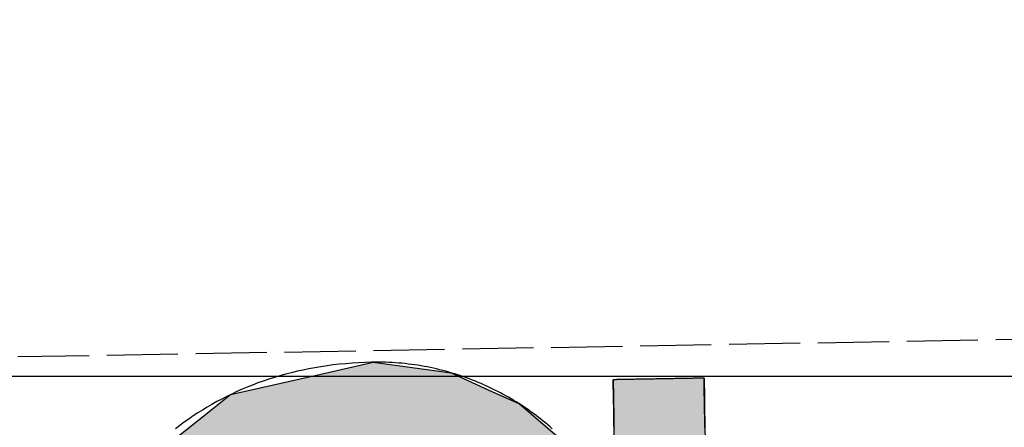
# Model space of a CAD drawing. Extents: x 562 to 7231, y 5567 to 12226.
# Tile 24 of 54: x 3581 to 3651, y 8112 to 8141. Entities that reach past the tile are written whole.
import ezdxf

# ---------------------------------------------------------------- set-up
doc = ezdxf.new("R2010")
doc.units = 0
doc.linetypes.add('GEN3', pattern=[6.25, 5, -1.25])
doc.layers.get('0').update_dxf_attribs({"linetype": 'CONTINUOUS'})
for name, color, linetype in [('3', 6, 'GEN3'), ('5', 3, 'CONTINUOUS'), ('LOGO', 7, 'CONTINUOUS')]:
    doc.layers.add(name, color=color, linetype=linetype)

# ---------------------------------------------------------------- blocks, each defined once
blk = doc.blocks.new('*U45')
at = {"layer": 'LOGO', "color": 30, "linetype": 'CONTINUOUS'}
for p, q in [((70.7363, 7.6539), (71.3157, 7.7745)), ((71.3157, 7.7745), (72.1028, 7.6539)), ((69.8624, 7.472), (70.7363, 7.6539)), ((72.1028, 7.6539), (72.4845, 7.472)), ((73.7466, 7.3511), (73.7466, 7.5547)), ((74.6685, 7.5547), (74.6685, 7.3511)), ((69.6721, 7.326), (69.8624, 7.472)), ((72.4845, 7.472), (72.791, 7.326)), ((69.2388, 6.9935), (69.6721, 7.326)), ((72.791, 7.326), (73.1692, 6.9935)), ((73.7466, 7.2564), (73.7466, 7.3511)), ((74.6685, 7.3511), (74.6685, 7.2564)), ((73.7466, 6.9032), (73.7466, 7.2564)), ((74.6685, 7.2564), (74.6685, 6.9032)), ((69.1533, 6.9279), (69.2388, 6.9935)), ((73.1692, 6.9935), (73.2438, 6.9279)), ((68.8059, 6.6613), (69.1533, 6.9279)), ((70.7043, 6.9279), (70.07, 6.6613)), ((72.1609, 6.8417), (71.7719, 6.9279)), ((73.2438, 6.9279), (73.3419, 6.8417)), ((73.7466, 6.4703), (73.7466, 6.9032)), ((74.6685, 6.9032), (74.6685, 6.4703)), ((72.1871, 6.8359), (72.1609, 6.8417)), ((72.7539, 6.4861), (72.1871, 6.8359)), ((73.3419, 6.8417), (73.3456, 6.8359)), ((73.3456, 6.8359), (73.5679, 6.4861)), ((68.5622, 6.2298), (68.792, 6.6507)), ((68.792, 6.6507), (68.8059, 6.6613)), ((70.0578, 6.6507), (69.5738, 6.2298)), ((70.07, 6.6613), (70.0578, 6.6507)), ((72.9559, 6.2517), (72.7539, 6.4861)), ((73.5679, 6.4861), (73.717, 6.2517)), ((73.7466, 6.4553), (73.7466, 6.4703)), ((73.7466, 6.2517), (73.7466, 6.4553)), ((74.6685, 6.4703), (74.6685, 6.4553)), ((74.6685, 6.4553), (74.6685, 6.2517)), ((68.1307, 5.4396), (68.5622, 6.2298)), ((69.5738, 6.2298), (69.1801, 5.4396)), ((73.1846, 5.9862), (72.9559, 6.2517)), ((74.6685, 6.2517), (74.6685, 5.9862)), ((73.6716, 4.7033), (73.1846, 5.9862)), ((74.6685, 5.9862), (74.6685, 4.7033)), ((68.0655, 5.0154), (68.1307, 5.4396)), ((69.1801, 5.4396), (68.9688, 5.0154)), ((67.9044, 3.9676), (68.0655, 5.0154)), ((68.9688, 5.0154), (68.872, 3.9676)), ((73.6874, 4.0846), (73.6716, 4.7033)), ((74.6685, 4.7033), (74.6685, 4.0846)), ((73.7076, 3.2947), (73.6874, 4.0846)), ((74.6685, 4.0846), (74.6685, 3.2947)), ((67.9538, 3.5803), (67.9044, 3.9676)), ((68.872, 3.9676), (68.8363, 3.5803)), ((68.0977, 2.4533), (67.9538, 3.5803)), ((68.8363, 3.5803), (69.1153, 2.4533)), ((73.2733, 2.0058), (73.7076, 3.2947)), ((74.6685, 3.2947), (74.6685, 2.0058)), ((68.1996, 2.2461), (68.0977, 2.4533)), ((69.1153, 2.4533), (69.1666, 2.2461)), ((68.6881, 1.253), (68.1996, 2.2461)), ((69.1666, 2.2461), (69.9859, 1.253)), ((72.9612, 1.6989), (73.2733, 2.0058)), ((74.6685, 2.0058), (74.6685, 1.6989)), ((72.9007, 1.6394), (72.9612, 1.6989)), ((74.6685, 1.6989), (74.6685, 1.6394)), ((72.3688, 1.1164), (72.9007, 1.6394)), ((73.717, 1.6394), (73.3842, 1.1164)), ((73.7466, 0.9127), (73.7466, 1.6394)), ((74.6685, 1.6394), (74.6685, 0.9127)), ((68.7042, 1.2203), (68.6881, 1.253)), ((69.0285, 0.9664), (68.7042, 1.2203)), ((69.9859, 1.253), (70.0543, 1.2203)), ((70.0543, 1.2203), (70.5857, 0.9664)), ((72.0541, 1.0079), (72.3688, 1.1164)), ((73.3842, 1.1164), (73.3151, 1.0079)), ((71.7444, 0.9011), (72.0541, 1.0079)), ((73.3151, 1.0079), (73.195, 0.9011)), ((69.1585, 0.8647), (69.0285, 0.9664)), ((70.5857, 0.9664), (71.3082, 0.8647)), ((71.39, 0.8647), (71.7444, 0.9011)), ((73.195, 0.9011), (73.1541, 0.8647)), ((73.7466, 0.6145), (73.7466, 0.9127)), ((74.6685, 0.9127), (74.6685, 0.6145)), ((69.1599, 0.8636), (69.1585, 0.8647)), ((69.6019, 0.5176), (69.1599, 0.8636)), ((73.1529, 0.8636), (72.7636, 0.5176)), ((73.1541, 0.8647), (73.1529, 0.8636)), ((73.6056, -0.6099), (73.7466, 0.6145)), ((74.6685, 0.6145), (74.5217, -0.6099)), ((69.7636, 0.391), (69.6019, 0.5176)), ((72.7636, 0.5176), (72.4943, 0.391)), ((70.739, 0.2002), (69.7636, 0.391)), ((72.4943, 0.391), (72.0885, 0.2002)), ((71.3157, 0.0874), (70.739, 0.2002)), ((72.0885, 0.2002), (71.3157, 0.0874)), ((73.4618, -0.9041), (73.6056, -0.6099)), ((74.5217, -0.6099), (74.4865, -0.9041)), ((68.4093, -1.4376), (68.1828, -0.7325)), ((69.1047, -0.7325), (69.3927, -1.4376)), ((73.1681, -1.5048), (73.4618, -0.9041)), ((74.4865, -0.9041), (74.1858, -1.5048)), ((68.5157, -1.7689), (68.4093, -1.4376)), ((69.3927, -1.4376), (69.7553, -1.7689)), ((72.422, -2.0466), (73.1681, -1.5048)), ((74.1858, -1.5048), (73.9145, -2.0466)), ((68.6521, -1.9038), (68.5157, -1.7689)), ((69.7553, -1.7689), (69.903, -1.9038)), ((68.9923, -2.2404), (68.6521, -1.9038)), ((69.903, -1.9038), (71.3157, -2.2404)), ((71.3157, -2.2404), (72.4121, -2.0538)), ((72.4121, -2.0538), (72.422, -2.0466)), ((73.9042, -2.0538), (73.6363, -2.2404)), ((73.9145, -2.0466), (73.9042, -2.0538)), ((69.233, -2.4785), (68.9923, -2.2404)), ((73.6363, -2.2404), (73.2945, -2.4785)), ((69.9216, -2.7663), (69.233, -2.4785)), ((73.2945, -2.4785), (72.8814, -2.7663)), ((70.2084, -2.8862), (69.9216, -2.7663)), ((72.8814, -2.7663), (72.1315, -2.8862)), ((71.3157, -3.0166), (70.2084, -2.8862)), ((72.1315, -2.8862), (71.3157, -3.0166))]:
    blk.add_line(p, q, dxfattribs=at)
at = {"layer": 'LOGO', "color": 30, "linetype": 'CONTINUOUS', "extrusion": (0, 0, -1)}
for points in [[(-71.3157, 7.7745), (-72.1028, 7.6539), (-70.7363, 7.6539)], [(-70.7363, 7.6539), (-72.4845, 7.472), (-69.8624, 7.472)], [(-70.7363, 7.6539), (-72.1028, 7.6539), (-72.4845, 7.472)], [(-73.7466, 7.5547), (-74.6685, 7.3511), (-73.7466, 7.3511)], [(-73.7466, 7.5547), (-74.6685, 7.5547), (-74.6685, 7.3511)], [(-69.8624, 7.472), (-72.791, 7.326), (-69.6721, 7.326)], [(-69.8624, 7.472), (-72.4845, 7.472), (-72.791, 7.326)], [(-69.6721, 7.326), (-73.1692, 6.9935), (-69.2388, 6.9935)], [(-69.6721, 7.326), (-72.791, 7.326), (-73.1692, 6.9935)], [(-73.7466, 7.3511), (-74.6685, 7.2564), (-73.7466, 7.2564)], [(-73.7466, 7.3511), (-74.6685, 7.3511), (-74.6685, 7.2564)], [(-73.7466, 7.2564), (-74.6685, 6.9032), (-73.7466, 6.9032)], [(-73.7466, 7.2564), (-74.6685, 7.2564), (-74.6685, 6.9032)], [(-69.2388, 6.9935), (-70.7043, 6.9279), (-69.1533, 6.9279)], [(-69.2388, 6.9935), (-71.476, 6.9935), (-70.7043, 6.9279)], [(-71.476, 6.9935), (-73.2438, 6.9279), (-71.7719, 6.9279)], [(-71.476, 6.9935), (-73.1692, 6.9935), (-73.2438, 6.9279)], [(-69.1533, 6.9279), (-70.07, 6.6613), (-68.8059, 6.6613)], [(-69.1533, 6.9279), (-70.7043, 6.9279), (-70.07, 6.6613)], [(-71.7719, 6.9279), (-73.3419, 6.8417), (-72.1609, 6.8417)], [(-71.7719, 6.9279), (-73.2438, 6.9279), (-73.3419, 6.8417)], [(-73.7466, 6.9032), (-74.6685, 6.4703), (-73.7466, 6.4703)], [(-73.7466, 6.9032), (-74.6685, 6.9032), (-74.6685, 6.4703)], [(-72.1609, 6.8417), (-73.3456, 6.8359), (-72.1871, 6.8359)], [(-72.1609, 6.8417), (-73.3419, 6.8417), (-73.3456, 6.8359)], [(-72.1871, 6.8359), (-73.5679, 6.4861), (-72.7539, 6.4861)], [(-72.1871, 6.8359), (-73.3456, 6.8359), (-73.5679, 6.4861)], [(-68.792, 6.6507), (-69.5738, 6.2298), (-68.5622, 6.2298)], [(-68.8059, 6.6613), (-70.0578, 6.6507), (-68.792, 6.6507)], [(-68.792, 6.6507), (-70.0578, 6.6507), (-69.5738, 6.2298)], [(-68.8059, 6.6613), (-70.07, 6.6613), (-70.0578, 6.6507)], [(-72.7539, 6.4861), (-73.717, 6.2517), (-72.9559, 6.2517)], [(-72.7539, 6.4861), (-73.5679, 6.4861), (-73.717, 6.2517)], [(-73.7466, 6.4703), (-74.6685, 6.4553), (-73.7466, 6.4553)], [(-73.7466, 6.4703), (-74.6685, 6.4703), (-74.6685, 6.4553)], [(-73.7466, 6.4553), (-74.6685, 6.2517), (-73.7466, 6.2517)], [(-73.7466, 6.4553), (-74.6685, 6.4553), (-74.6685, 6.2517)], [(-68.5622, 6.2298), (-69.1801, 5.4396), (-68.1307, 5.4396)], [(-68.5622, 6.2298), (-69.5738, 6.2298), (-69.1801, 5.4396)], [(-72.9559, 6.2517), (-74.6685, 5.9862), (-73.1846, 5.9862)], [(-72.9559, 6.2517), (-74.6685, 6.2517), (-74.6685, 5.9862)], [(-73.1846, 5.9862), (-74.6685, 4.7033), (-73.6716, 4.7033)], [(-73.1846, 5.9862), (-74.6685, 5.9862), (-74.6685, 4.7033)], [(-68.1307, 5.4396), (-68.9688, 5.0154), (-68.0655, 5.0154)], [(-68.1307, 5.4396), (-69.1801, 5.4396), (-68.9688, 5.0154)], [(-68.0655, 5.0154), (-68.872, 3.9676), (-67.9044, 3.9676)], [(-68.0655, 5.0154), (-68.9688, 5.0154), (-68.872, 3.9676)], [(-73.6716, 4.7033), (-74.6685, 4.0846), (-73.6874, 4.0846)], [(-73.6716, 4.7033), (-74.6685, 4.7033), (-74.6685, 4.0846)], [(-73.6874, 4.0846), (-74.6685, 3.2947), (-73.7076, 3.2947)], [(-73.6874, 4.0846), (-74.6685, 4.0846), (-74.6685, 3.2947)], [(-67.9044, 3.9676), (-68.8363, 3.5803), (-67.9538, 3.5803)], [(-67.9044, 3.9676), (-68.872, 3.9676), (-68.8363, 3.5803)], [(-67.9538, 3.5803), (-69.1153, 2.4533), (-68.0977, 2.4533)], [(-67.9538, 3.5803), (-68.8363, 3.5803), (-69.1153, 2.4533)], [(-73.7076, 3.2947), (-74.6685, 2.0058), (-73.2733, 2.0058)], [(-73.7076, 3.2947), (-74.6685, 3.2947), (-74.6685, 2.0058)], [(-68.0977, 2.4533), (-69.1666, 2.2461), (-68.1996, 2.2461)], [(-68.0977, 2.4533), (-69.1153, 2.4533), (-69.1666, 2.2461)], [(-68.1996, 2.2461), (-69.9859, 1.253), (-68.6881, 1.253)], [(-68.1996, 2.2461), (-69.1666, 2.2461), (-69.9859, 1.253)], [(-73.2733, 2.0058), (-74.6685, 1.6989), (-72.9612, 1.6989)], [(-73.2733, 2.0058), (-74.6685, 2.0058), (-74.6685, 1.6989)], [(-72.9612, 1.6989), (-74.6685, 1.6394), (-72.9007, 1.6394)], [(-72.9612, 1.6989), (-74.6685, 1.6989), (-74.6685, 1.6394)], [(-72.9007, 1.6394), (-73.3842, 1.1164), (-72.3688, 1.1164)], [(-72.9007, 1.6394), (-73.717, 1.6394), (-73.3842, 1.1164)], [(-73.7466, 1.6394), (-74.6685, 0.9127), (-73.7466, 0.9127)], [(-73.7466, 1.6394), (-74.6685, 1.6394), (-74.6685, 0.9127)], [(-68.6881, 1.253), (-70.0543, 1.2203), (-68.7042, 1.2203)], [(-68.6881, 1.253), (-69.9859, 1.253), (-70.0543, 1.2203)], [(-68.7042, 1.2203), (-70.5857, 0.9664), (-69.0285, 0.9664)], [(-68.7042, 1.2203), (-70.0543, 1.2203), (-70.5857, 0.9664)], [(-72.3688, 1.1164), (-73.3151, 1.0079), (-72.0541, 1.0079)], [(-72.3688, 1.1164), (-73.3842, 1.1164), (-73.3151, 1.0079)], [(-72.0541, 1.0079), (-73.195, 0.9011), (-71.7444, 0.9011)], [(-72.0541, 1.0079), (-73.3151, 1.0079), (-73.195, 0.9011)], [(-69.0285, 0.9664), (-71.3082, 0.8647), (-69.1585, 0.8647)], [(-69.0285, 0.9664), (-70.5857, 0.9664), (-71.3082, 0.8647)], [(-71.7444, 0.9011), (-73.1541, 0.8647), (-71.39, 0.8647)], [(-71.7444, 0.9011), (-73.195, 0.9011), (-73.1541, 0.8647)], [(-73.7466, 0.9127), (-74.6685, 0.6145), (-73.7466, 0.6145)], [(-73.7466, 0.9127), (-74.6685, 0.9127), (-74.6685, 0.6145)], [(-69.1585, 0.8647), (-71.3157, 0.8636), (-69.1599, 0.8636)], [(-69.1585, 0.8647), (-71.3082, 0.8647), (-71.3157, 0.8636)], [(-69.1599, 0.8636), (-72.7636, 0.5176), (-69.6019, 0.5176)], [(-69.1599, 0.8636), (-73.1529, 0.8636), (-72.7636, 0.5176)], [(-71.39, 0.8647), (-73.1529, 0.8636), (-71.3157, 0.8636)], [(-71.39, 0.8647), (-73.1541, 0.8647), (-73.1529, 0.8636)], [(-73.7466, 0.6145), (-74.5217, -0.6099), (-73.6056, -0.6099)], [(-73.7466, 0.6145), (-74.6685, 0.6145), (-74.5217, -0.6099)], [(-69.6019, 0.5176), (-72.4943, 0.391), (-69.7636, 0.391)], [(-69.6019, 0.5176), (-72.7636, 0.5176), (-72.4943, 0.391)], [(-69.7636, 0.391), (-72.0885, 0.2002), (-70.739, 0.2002)], [(-69.7636, 0.391), (-72.4943, 0.391), (-72.0885, 0.2002)], [(-70.739, 0.2002), (-72.0885, 0.2002), (-71.3157, 0.0874)], [(-73.6056, -0.6099), (-74.4865, -0.9041), (-73.4618, -0.9041)], [(-73.6056, -0.6099), (-74.5217, -0.6099), (-74.4865, -0.9041)], [(-68.1828, -0.7325), (-69.3927, -1.4376), (-68.4093, -1.4376)], [(-68.1828, -0.7325), (-69.1047, -0.7325), (-69.3927, -1.4376)], [(-73.4618, -0.9041), (-74.1858, -1.5048), (-73.1681, -1.5048)], [(-73.4618, -0.9041), (-74.4865, -0.9041), (-74.1858, -1.5048)], [(-68.4093, -1.4376), (-69.7553, -1.7689), (-68.5157, -1.7689)], [(-68.4093, -1.4376), (-69.3927, -1.4376), (-69.7553, -1.7689)], [(-73.1681, -1.5048), (-73.9145, -2.0466), (-72.422, -2.0466)], [(-73.1681, -1.5048), (-74.1858, -1.5048), (-73.9145, -2.0466)], [(-68.5157, -1.7689), (-69.903, -1.9038), (-68.6521, -1.9038)], [(-68.5157, -1.7689), (-69.7553, -1.7689), (-69.903, -1.9038)], [(-68.6521, -1.9038), (-71.3157, -2.2404), (-68.9923, -2.2404)], [(-68.6521, -1.9038), (-69.903, -1.9038), (-71.3157, -2.2404)], [(-72.4121, -2.0538), (-73.6363, -2.2404), (-71.3157, -2.2404)], [(-72.422, -2.0466), (-73.9042, -2.0538), (-72.4121, -2.0538)], [(-72.4121, -2.0538), (-73.9042, -2.0538), (-73.6363, -2.2404)], [(-72.422, -2.0466), (-73.9145, -2.0466), (-73.9042, -2.0538)], [(-68.9923, -2.2404), (-73.2945, -2.4785), (-69.233, -2.4785)], [(-68.9923, -2.2404), (-73.6363, -2.2404), (-73.2945, -2.4785)], [(-69.233, -2.4785), (-72.8814, -2.7663), (-69.9216, -2.7663)], [(-69.233, -2.4785), (-73.2945, -2.4785), (-72.8814, -2.7663)], [(-69.9216, -2.7663), (-72.1315, -2.8862), (-70.2084, -2.8862)], [(-69.9216, -2.7663), (-72.8814, -2.7663), (-72.1315, -2.8862)], [(-70.2084, -2.8862), (-72.1315, -2.8862), (-71.3157, -3.0166)]]:
    blk.add_solid(points, dxfattribs=at)
blk = doc.blocks.new('KLAUS')
at = {"layer": 'LOGO'}
for points in [[(74.6685, 7.5547, 0), (74.6682, 7.5547, 0), (74.6674, 7.5547, 0), (74.666, 7.5547, 0), (74.664, 7.5547, 0), (74.6615, 7.5547, 0), (74.6585, 7.5547, 0), (74.655, 7.5547, 0), (74.6511, 7.5547, 0), (74.6466, 7.5547, 0), (74.6416, 7.5547, 0), (74.6362, 7.5547, 0), (74.6304, 7.5547, 0), (74.6241, 7.5547, 0), (74.6174, 7.5547, 0), (74.6102, 7.5547, 0), (74.6027, 7.5547, 0), (74.5948, 7.5547, 0), (74.5865, 7.5547, 0), (74.5779, 7.5547, 0), (74.5689, 7.5547, 0), (74.5595, 7.5547, 0), (74.5498, 7.5547, 0), (74.5398, 7.5547, 0), (74.5295, 7.5547, 0), (74.519, 7.5547, 0), (74.5081, 7.5547, 0), (74.4969, 7.5547, 0), (74.4855, 7.5547, 0), (74.4739, 7.5547, 0), (74.462, 7.5547, 0), (74.4499, 7.5547, 0), (74.4376, 7.5547, 0), (74.425, 7.5547, 0), (74.4123, 7.5547, 0), (74.3994, 7.5547, 0), (74.3864, 7.5547, 0), (74.3732, 7.5547, 0), (74.3598, 7.5547, 0), (74.3464, 7.5547, 0), (74.3328, 7.5547, 0), (74.3191, 7.5547, 0), (74.3053, 7.5547, 0), (74.2914, 7.5547, 0), (74.2775, 7.5547, 0), (74.2635, 7.5547, 0), (74.2494, 7.5547, 0), (74.2353, 7.5547, 0), (74.2212, 7.5547, 0), (74.2071, 7.5547, 0), (74.193, 7.5547, 0), (74.1789, 7.5547, 0), (74.1648, 7.5547, 0), (74.1508, 7.5547, 0), (74.1368, 7.5547, 0), (74.1228, 7.5547, 0), (74.1089, 7.5547, 0), (74.0952, 7.5547, 0), (74.0815, 7.5547, 0), (74.0679, 7.5547, 0), (74.0544, 7.5547, 0), (74.0411, 7.5547, 0), (74.0279, 7.5547, 0), (74.0148, 7.5547, 0), (74.002, 7.5547, 0), (73.9893, 7.5547, 0), (73.9768, 7.5547, 0), (73.9645, 7.5547, 0), (73.9524, 7.5547, 0), (73.9405, 7.5547, 0), (73.9288, 7.5547, 0), (73.9175, 7.5547, 0), (73.9063, 7.5547, 0), (73.8955, 7.5547, 0), (73.8849, 7.5547, 0), (73.8746, 7.5547, 0), (73.8646, 7.5547, 0), (73.855, 7.5547, 0), (73.8457, 7.5547, 0), (73.8367, 7.5547, 0), (73.828, 7.5547, 0), (73.8198, 7.5547, 0), (73.8119, 7.5547, 0), (73.8044, 7.5547, 0), (73.7973, 7.5547, 0), (73.7906, 7.5547, 0), (73.7843, 7.5547, 0), (73.7785, 7.5547, 0), (73.7731, 7.5547, 0), (73.7682, 7.5547, 0), (73.7638, 7.5547, 0), (73.7598, 7.5547, 0), (73.7563, 7.5547, 0), (73.7534, 7.5547, 0), (73.7509, 7.5547, 0), (73.749, 7.5547, 0), (73.7477, 7.5547, 0), (73.7468, 7.5547, 0), (73.7466, 7.5547, 0), (73.7466, 7.5542, 0), (73.7466, 7.553, 0), (73.7466, 7.5509, 0), (73.7466, 7.5481, 0), (73.7466, 7.5446, 0), (73.7466, 7.5403, 0), (73.7466, 7.5353, 0), (73.7466, 7.5296, 0), (73.7466, 7.5232, 0), (73.7466, 7.5162, 0), (73.7466, 7.5085, 0), (73.7466, 7.5002, 0), (73.7466, 7.4913, 0), (73.7466, 7.4818, 0), (73.7466, 7.4717, 0), (73.7466, 7.461, 0), (73.7466, 7.4498, 0), (73.7466, 7.438, 0), (73.7466, 7.4258, 0), (73.7466, 7.413, 0), (73.7466, 7.3998, 0), (73.7466, 7.3861, 0), (73.7466, 7.3719, 0), (73.7466, 7.3574, 0), (73.7466, 7.3423, 0), (73.7466, 7.327, 0), (73.7466, 7.3112, 0), (73.7466, 7.295, 0), (73.7466, 7.2786, 0), (73.7466, 7.2617, 0), (73.7466, 7.2446, 0), (73.7466, 7.2272, 0), (73.7466, 7.2095, 0), (73.7466, 7.1915, 0), (73.7466, 7.1732, 0), (73.7466, 7.1548, 0), (73.7466, 7.1361, 0), (73.7466, 7.1172, 0), (73.7466, 7.0982, 0), (73.7466, 7.079, 0), (73.7466, 7.0596, 0)], [(73.1204, 7.0694, 0), (73.0981, 7.0895, 0), (73.0756, 7.1093, 0), (73.0528, 7.129, 0), (73.0297, 7.1484, 0), (73.0064, 7.1676, 0), (72.9828, 7.1866, 0), (72.959, 7.2054, 0), (72.9349, 7.2238, 0), (72.9106, 7.2421, 0), (72.886, 7.2601, 0), (72.8612, 7.2779, 0), (72.8362, 7.2954, 0), (72.8109, 7.3127, 0), (72.7854, 7.3297, 0), (72.7597, 7.3464, 0), (72.7337, 7.3629, 0), (72.7076, 7.3791, 0), (72.6812, 7.3951, 0), (72.6545, 7.4107, 0), (72.6277, 7.4261, 0), (72.6007, 7.4412, 0), (72.5734, 7.456, 0), (72.5459, 7.4705, 0), (72.5183, 7.4848, 0), (72.4904, 7.4987, 0), (72.4623, 7.5123, 0), (72.4341, 7.5257, 0), (72.4056, 7.5387, 0), (72.377, 7.5514, 0), (72.3481, 7.5638, 0), (72.3191, 7.5759, 0), (72.2899, 7.5877, 0), (72.2605, 7.5991, 0), (72.2309, 7.6102, 0), (72.2012, 7.621, 0), (72.1712, 7.6315, 0), (72.1411, 7.6416, 0), (72.1109, 7.6513, 0), (72.0805, 7.6608, 0), (72.0499, 7.6698, 0), (72.0191, 7.6786, 0), (71.9882, 7.6869, 0), (71.9571, 7.6949, 0), (71.9259, 7.7026, 0), (71.8946, 7.7099, 0), (71.8631, 7.7168, 0), (71.8314, 7.7233, 0), (71.7996, 7.7295, 0), (71.7677, 7.7352, 0), (71.7356, 7.7406, 0), (71.7034, 7.7457, 0), (71.671, 7.7503, 0), (71.6386, 7.7545, 0), (71.606, 7.7584, 0), (71.5732, 7.7618, 0), (71.5404, 7.7648, 0), (71.5074, 7.7675, 0), (71.4744, 7.7697, 0), (71.4412, 7.7715, 0), (71.4079, 7.7728, 0), (71.3745, 7.7738, 0), (71.3409, 7.7743, 0), (71.299, 7.7744, 0), (71.2327, 7.7736, 0), (71.1669, 7.7717, 0), (71.1017, 7.7688, 0), (71.0371, 7.7648, 0), (70.9732, 7.7598, 0), (70.9098, 7.7537, 0), (70.847, 7.7466, 0), (70.7849, 7.7385, 0), (70.7233, 7.7294, 0), (70.6624, 7.7193, 0), (70.6021, 7.7081, 0), (70.5424, 7.6961, 0), (70.4833, 7.683, 0), (70.4248, 7.669, 0), (70.367, 7.654, 0), (70.3097, 7.638, 0), (70.2531, 7.6212, 0), (70.1972, 7.6034, 0), (70.1418, 7.5847, 0), (70.0871, 7.565, 0), (70.033, 7.5445, 0), (69.9796, 7.5231, 0), (69.9267, 7.5008, 0), (69.8746, 7.4776, 0), (69.823, 7.4535, 0), (69.7721, 7.4286, 0), (69.7218, 7.4028, 0), (69.6722, 7.3762, 0), (69.6233, 7.3488, 0), (69.5749, 7.3205, 0), (69.5272, 7.2915, 0), (69.4802, 7.2616, 0), (69.4338, 7.2309, 0), (69.3881, 7.1994, 0), (69.3431, 7.1672, 0), (69.2987, 7.1342, 0)], [(74.6685, 7.0559, 0), (74.6685, 7.1127, 0), (74.6685, 7.1665, 0), (74.6685, 7.2172, 0), (74.6685, 7.2648, 0), (74.6685, 7.309, 0), (74.6685, 7.3499, 0), (74.6685, 7.3874, 0), (74.6685, 7.4213, 0), (74.6685, 7.4516, 0), (74.6685, 7.4782, 0), (74.6685, 7.5009, 0), (74.6685, 7.5198, 0), (74.6685, 7.5347, 0), (74.6685, 7.5456, 0), (74.6685, 7.5522, 0), (74.6685, 7.5546, 0), (74.6685, 7.5547, 0), (74.6685, 7.5547, 0), (74.6685, 7.5547, 0), (74.6685, 7.5547, 0), (74.6685, 7.5547, 0), (74.6685, 7.5547, 0), (74.6685, 7.5547, 0), (74.6685, 7.5547, 0), (74.6685, 7.5547, 0), (74.6685, 7.5547, 0), (74.6685, 7.5547, 0), (74.6685, 7.5547, 0), (74.6685, 7.5547, 0), (74.6685, 7.5547, 0), (74.6685, 7.5547, 0), (74.6685, 7.5547, 0), (74.6685, 7.5547, 0), (74.6685, 7.5547, 0), (74.6685, 7.5547, 0), (74.6685, 7.5547, 0), (74.6685, 7.5547, 0), (74.6685, 7.5547, 0), (74.6685, 7.5547, 0), (74.6685, 7.5547, 0), (74.6685, 7.5547, 0), (74.6685, 7.5547, 0), (74.6685, 7.5547, 0), (74.6685, 7.5547, 0), (74.6685, 7.5547, 0), (74.6685, 7.5547, 0), (74.6685, 7.5547, 0), (74.6685, 7.5547, 0), (74.6685, 7.5547, 0), (74.6685, 7.5547, 0), (74.6685, 7.5547, 0), (74.6685, 7.5547, 0), (74.6685, 7.5547, 0), (74.6685, 7.5547, 0), (74.6685, 7.5547, 0), (74.6685, 7.5547, 0), (74.6685, 7.5547, 0), (74.6685, 7.5547, 0), (74.6685, 7.5547, 0), (74.6685, 7.5547, 0), (74.6685, 7.5547, 0), (74.6685, 7.5547, 0), (74.6685, 7.5547, 0), (74.6685, 7.5547, 0), (74.6685, 7.5547, 0), (74.6685, 7.5547, 0), (74.6685, 7.5547, 0), (74.6685, 7.5547, 0), (74.6685, 7.5547, 0), (74.6685, 7.5547, 0), (74.6685, 7.5547, 0), (74.6685, 7.5547, 0), (74.6685, 7.5547, 0), (74.6685, 7.5547, 0), (74.6685, 7.5547, 0), (74.6685, 7.5547, 0), (74.6685, 7.5547, 0), (74.6685, 7.5547, 0), (74.6685, 7.5547, 0), (74.6685, 7.5547, 0), (74.6685, 7.5547, 0), (74.6685, 7.5547, 0), (74.6685, 7.5547, 0), (74.6685, 7.5547, 0), (74.6685, 7.5547, 0), (74.6685, 7.5547, 0), (74.6685, 7.5547, 0), (74.6685, 7.5547, 0), (74.6685, 7.5547, 0), (74.6685, 7.5547, 0), (74.6685, 7.5547, 0), (74.6685, 7.5547, 0), (74.6685, 7.5547, 0), (74.6685, 7.5547, 0), (74.6685, 7.5547, 0), (74.6685, 7.5547, 0), (74.6685, 7.5547, 0), (74.6685, 7.5547, 0), (74.6685, 7.5547, 0), (74.6685, 7.5547, 0), (74.6685, 7.5547, 0), (74.6685, 7.5547, 0), (74.6685, 7.5547, 0), (74.6685, 7.5547, 0), (74.6685, 7.5547, 0), (74.6685, 7.5547, 0), (74.6685, 7.5547, 0), (74.6685, 7.5547, 0), (74.6685, 7.5547, 0), (74.6685, 7.5547, 0), (74.6685, 7.5547, 0), (74.6685, 7.5547, 0), (74.6685, 7.5547, 0), (74.6685, 7.5547, 0)]]:
    blk.add_polyline3d(points, dxfattribs=at)
at = {"layer": 'LOGO', "color": 30, "linetype": 'CONTINUOUS'}
blk.add_blockref('*U45', (0, 0), dxfattribs=at)

msp = doc.modelspace()

# ---------------------------------------------------------------- linework, layer by layer
at = {"layer": '3'}
msp.add_line((1175.278, 8075.309), (6230.443, 8163.547), dxfattribs=at)
at = {"layer": '5'}
msp.add_line((6272.775, 8115.902), (872.775, 8115.902), dxfattribs=at)

# ---------------------------------------------------------------- block references
at = {"xscale": 6.929133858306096, "yscale": 6.929133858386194, "zscale": 6.929133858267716, "rotation": 0.9999999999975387}
msp.add_blockref('KLAUS', (3113, 8054.426), dxfattribs=at)

doc.saveas('drawing.dxf')
